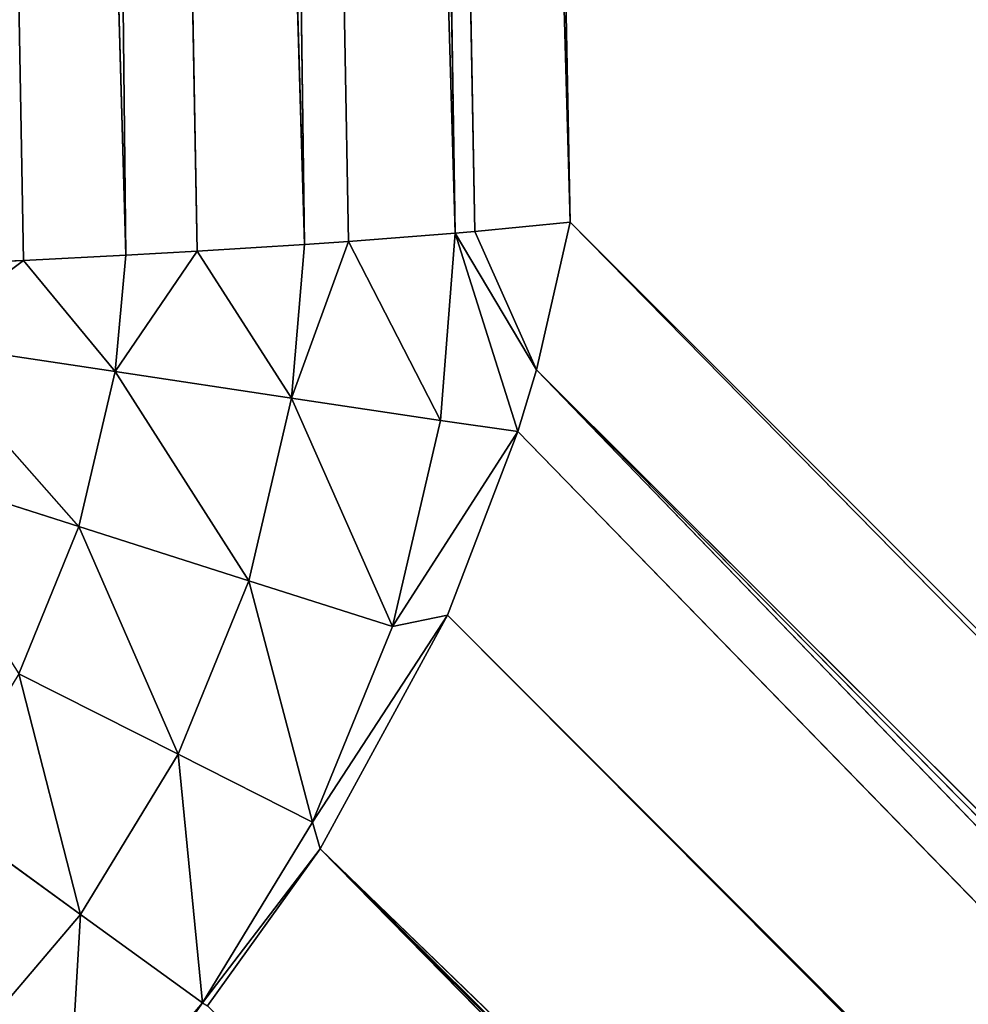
# Model space of a CAD drawing. Extents: x 0 to 500, y 0 to 420.
# Tile 178 of 256: x 438.64 to 441.62, y 61.71 to 64.8. Entities that reach past the tile are written whole.
import ezdxf

# ---------------------------------------------------------------- set-up
doc = ezdxf.new("R2010")
doc.units = 0
doc.header["$LTSCALE"] = 25.4
doc.layers.get('0').update_dxf_attribs({"linetype": 'CONTINUOUS'})

# ---------------------------------------------------------------- blocks, each defined once
blk = doc.blocks.new('5902539864175_-_S_STL')
at = {"color": 0}
for p, q in [((439.5861, 38.9068, 357.802), (468.2352, 100.7037, 386.909)), ((439.5861, 38.9068, 357.802), (468.2352, 100.7037, 386.909)), ((439.5861, 38.9068, 357.802), (468.3845, 100.6632, 386.5974)), ((439.5861, 38.9068, 357.802), (468.3845, 100.6632, 386.5974)), ((439.5861, 38.9068, 357.802), (468.4558, 100.6355, 386.4148)), ((439.5861, 38.9068, 357.802), (468.4558, 100.6355, 386.4148)), ((439.5861, 38.9068, 357.802), (468.6173, 100.5294, 385.8283)), ((439.5861, 38.9068, 357.802), (468.6173, 100.5294, 385.8283)), ((439.9849, 39.0627, 357.0688), (468.6173, 100.5294, 385.8283)), ((439.9849, 39.0627, 357.0688), (468.6173, 100.5294, 385.8283)), ((439.9849, 39.0627, 357.0688), (468.6376, 100.507, 385.7178)), ((439.9849, 39.0627, 357.0688), (468.6376, 100.507, 385.7178)), ((440.2063, 39.2277, 356.4936), (468.6376, 100.507, 385.7178)), ((440.2063, 39.2277, 356.4936), (468.6376, 100.507, 385.7178)), ((440.2642, 39.291, 356.3), (468.6376, 100.507, 385.7178)), ((440.2642, 39.291, 356.3), (468.6376, 100.507, 385.7178)), ((440.2642, 39.291, 356.3), (468.7008, 100.3717, 385.1121)), ((440.2642, 39.291, 356.3), (468.7008, 100.3717, 385.1121)), ((440.2642, 39.291, 356.3), (468.7006, 100.2583, 384.6577)), ((440.2642, 39.291, 356.3), (468.7006, 100.2583, 384.6577)), ((440.3695, 39.4573, 355.838), (468.7006, 100.2583, 384.6577)), ((440.3695, 39.4573, 355.838), (468.7006, 100.2583, 384.6577)), ((440.3695, 39.4573, 355.838), (468.6538, 100.1131, 384.1223)), ((440.3695, 39.4573, 355.838), (468.6538, 100.1131, 384.1223)), ((440.3695, 39.4573, 355.838), (439.5135, 37.7131, 325.2113)), ((440.3695, 39.4573, 355.838), (439.5135, 37.7131, 325.2113)), ((439.7566, 38.1427, 321.8782), (440.3695, 39.4573, 355.838)), ((439.7566, 38.1427, 321.8782), (440.3695, 39.4573, 355.838)), ((440.3695, 39.4573, 355.838), (440.0712, 38.9096, 355.8671)), ((440.3695, 39.4573, 355.838), (440.0712, 38.9096, 355.8671)), ((440.3695, 39.4573, 355.838), (440.2642, 39.291, 356.3)), ((440.3695, 39.4573, 355.838), (440.2642, 39.291, 356.3)), ((440.0096, 38.8141, 355.8724), (440.2642, 39.291, 356.3)), ((440.0096, 38.8141, 355.8724), (440.2642, 39.291, 356.3)), ((440.0712, 38.9096, 355.8671), (440.2642, 39.291, 356.3)), ((440.0712, 38.9096, 355.8671), (440.2642, 39.291, 356.3)), ((440.2642, 39.291, 356.3), (440.2063, 39.2277, 356.4936)), ((440.2642, 39.291, 356.3), (440.2063, 39.2277, 356.4936)), ((439.8127, 38.8141, 357.1047), (440.2063, 39.2277, 356.4936)), ((439.8127, 38.8141, 357.1047), (440.2063, 39.2277, 356.4936)), ((439.9631, 38.8141, 356.4595), (440.2063, 39.2277, 356.4936)), ((439.9631, 38.8141, 356.4595), (440.2063, 39.2277, 356.4936)), ((440.2063, 39.2277, 356.4936), (439.9849, 39.0627, 357.0688)), ((440.2063, 39.2277, 356.4936), (439.9849, 39.0627, 357.0688)), ((440.0096, 38.8141, 355.8724), (440.2063, 39.2277, 356.4936)), ((440.0096, 38.8141, 355.8724), (440.2063, 39.2277, 356.4936)), ((439.5621, 38.8141, 357.7179), (439.9849, 39.0627, 357.0688)), ((439.5621, 38.8141, 357.7179), (439.9849, 39.0627, 357.0688)), ((439.9849, 39.0627, 357.0688), (439.5861, 38.9068, 357.802)), ((439.9849, 39.0627, 357.0688), (439.5861, 38.9068, 357.802)), ((439.8127, 38.8141, 357.1047), (439.9849, 39.0627, 357.0688)), ((439.8127, 38.8141, 357.1047), (439.9849, 39.0627, 357.0688)), ((439.2176, 38.8141, 358.2837), (439.5861, 38.9068, 357.802)), ((439.2176, 38.8141, 358.2837), (439.5861, 38.9068, 357.802)), ((439.5861, 38.9068, 357.802), (439.233, 38.8421, 358.2938)), ((439.5861, 38.9068, 357.802), (439.233, 38.8421, 358.2938)), ((440.0712, 38.9096, 355.8671), (439.5135, 37.7131, 325.2113)), ((440.0712, 38.9096, 355.8671), (439.5135, 37.7131, 325.2113)), ((439.5621, 38.8141, 357.7179), (439.5861, 38.9068, 357.802)), ((439.5621, 38.8141, 357.7179), (439.5861, 38.9068, 357.802)), ((440.0712, 38.9096, 355.8671), (440.0096, 38.8141, 355.8724)), ((440.0712, 38.9096, 355.8671), (440.0096, 38.8141, 355.8724)), ((439.2176, 38.8141, 358.2837), (439.0791, 38.8277, 358.4786)), ((439.2176, 38.8141, 358.2837), (439.233, 38.8421, 358.2938)), ((439.2176, 38.8141, 358.2837), (438.7895, 38.8177, 358.7895)), ((438.7895, 38.8177, 358.7895), (438.8353, 38.2071, 358.007)), ((438.7895, 38.8177, 358.7895), (438.8353, 38.2071, 358.007)), ((439.2176, 38.8141, 358.2837), (438.7895, 38.8177, 358.7895)), ((439.2176, 38.8141, 358.2837), (438.8353, 38.2071, 358.007)), ((439.2176, 38.8141, 358.2837), (438.8353, 38.2071, 358.007)), ((440.0096, 38.8141, 355.8724), (439.1197, 37.1707, 325.237)), ((440.0096, 38.8141, 355.8724), (439.1197, 37.1707, 325.237)), ((439.2176, 38.8141, 358.2837), (439.1409, 38.2071, 357.5052)), ((439.5621, 38.8141, 357.7179), (439.1409, 38.2071, 357.5052)), ((439.2176, 38.8141, 358.2837), (439.1409, 38.2071, 357.5052)), ((439.5621, 38.8141, 357.7179), (439.1409, 38.2071, 357.5052)), ((439.5621, 38.8141, 357.7179), (439.2176, 38.8141, 358.2837)), ((439.5621, 38.8141, 357.7179), (439.2176, 38.8141, 358.2837)), ((439.5621, 38.8141, 357.7179), (439.3631, 38.2071, 356.9614)), ((439.8127, 38.8141, 357.1047), (439.3631, 38.2071, 356.9614)), ((439.5621, 38.8141, 357.7179), (439.3631, 38.2071, 356.9614)), ((439.8127, 38.8141, 357.1047), (439.3631, 38.2071, 356.9614)), ((439.8127, 38.8141, 357.1047), (439.4965, 38.2071, 356.3892)), ((439.9631, 38.8141, 356.4595), (439.4965, 38.2071, 356.3892)), ((439.8127, 38.8141, 357.1047), (439.4965, 38.2071, 356.3892)), ((439.9631, 38.8141, 356.4595), (439.4965, 38.2071, 356.3892)), ((439.5135, 37.7131, 325.2113), (440.0096, 38.8141, 355.8724)), ((439.5135, 37.7131, 325.2113), (440.0096, 38.8141, 355.8724)), ((439.8127, 38.8141, 357.1047), (439.5621, 38.8141, 357.7179)), ((439.8127, 38.8141, 357.1047), (439.5621, 38.8141, 357.7179)), ((439.9631, 38.8141, 356.4595), (439.6754, 38.3655, 355.898)), ((439.9631, 38.8141, 356.4595), (439.6754, 38.3655, 355.898)), ((440.0096, 38.8141, 355.8724), (439.6754, 38.3655, 355.898)), ((440.0096, 38.8141, 355.8724), (439.6754, 38.3655, 355.898)), ((439.9631, 38.8141, 356.4595), (439.8127, 38.8141, 357.1047)), ((439.9631, 38.8141, 356.4595), (439.8127, 38.8141, 357.1047)), ((440.0096, 38.8141, 355.8724), (439.9631, 38.8141, 356.4595)), ((440.0096, 38.8141, 355.8724), (439.9631, 38.8141, 356.4595)), ((439.6754, 38.3655, 355.898), (439.1197, 37.1707, 325.237)), ((439.6754, 38.3655, 355.898), (439.1197, 37.1707, 325.237)), ((439.4965, 38.2071, 356.3892), (439.6754, 38.3655, 355.898)), ((439.4965, 38.2071, 356.3892), (439.6754, 38.3655, 355.898)), ((439.6754, 38.3655, 355.898), (439.5371, 38.2071, 355.9074)), ((439.6754, 38.3655, 355.898), (439.5371, 38.2071, 355.9074)), ((438.8353, 38.2071, 358.007), (438.3822, 37.6797, 357.6791)), ((438.8353, 38.2071, 358.007), (438.3822, 37.6797, 357.6791)), ((438.4542, 38.2071, 358.4542), (438.8353, 38.2071, 358.007)), ((438.4542, 38.2071, 358.4542), (438.8353, 38.2071, 358.007)), ((438.8353, 38.2071, 358.007), (438.6415, 37.6797, 357.2532)), ((439.1409, 38.2071, 357.5052), (438.6415, 37.6797, 357.2532)), ((438.8353, 38.2071, 358.007), (438.6415, 37.6797, 357.2532)), ((439.1409, 38.2071, 357.5052), (438.6415, 37.6797, 357.2532)), ((439.5371, 38.2071, 355.9074), (438.6472, 36.6773, 325.2623)), ((439.5371, 38.2071, 355.9074), (438.6472, 36.6773, 325.2623)), ((439.1409, 38.2071, 357.5052), (438.8302, 37.6797, 356.7915)), ((439.3631, 38.2071, 356.9614), (438.8302, 37.6797, 356.7915)), ((439.1409, 38.2071, 357.5052), (438.8302, 37.6797, 356.7915)), ((439.3631, 38.2071, 356.9614), (438.8302, 37.6797, 356.7915)), ((438.8353, 38.2071, 358.007), (439.1409, 38.2071, 357.5052)), ((438.8353, 38.2071, 358.007), (439.1409, 38.2071, 357.5052)), ((439.3631, 38.2071, 356.9614), (438.9434, 37.6797, 356.3059)), ((439.4965, 38.2071, 356.3892), (438.9434, 37.6797, 356.3059)), ((439.3631, 38.2071, 356.9614), (438.9434, 37.6797, 356.3059)), ((439.4965, 38.2071, 356.3892), (438.9434, 37.6797, 356.3059)), ((439.1197, 37.1707, 325.237), (439.5371, 38.2071, 355.9074)), ((439.1197, 37.1707, 325.237), (439.5371, 38.2071, 355.9074)), ((439.1409, 38.2071, 357.5052), (439.3631, 38.2071, 356.9614)), ((439.1409, 38.2071, 357.5052), (439.3631, 38.2071, 356.9614)), ((439.4965, 38.2071, 356.3892), (439.2003, 37.8708, 355.9283)), ((439.4965, 38.2071, 356.3892), (439.2003, 37.8708, 355.9283)), ((439.5371, 38.2071, 355.9074), (439.2003, 37.8708, 355.9283)), ((439.5371, 38.2071, 355.9074), (439.2003, 37.8708, 355.9283)), ((439.3631, 38.2071, 356.9614), (439.4965, 38.2071, 356.3892)), ((439.3631, 38.2071, 356.9614), (439.4965, 38.2071, 356.3892)), ((439.5371, 38.2071, 355.9074), (439.4965, 38.2071, 356.3892)), ((439.5371, 38.2071, 355.9074), (439.4965, 38.2071, 356.3892)), ((439.2003, 37.8708, 355.9283), (438.6472, 36.6773, 325.2623)), ((439.2003, 37.8708, 355.9283), (438.6472, 36.6773, 325.2623)), ((438.9434, 37.6797, 356.3059), (439.2003, 37.8708, 355.9283)), ((438.9434, 37.6797, 356.3059), (439.2003, 37.8708, 355.9283)), ((439.2003, 37.8708, 355.9283), (438.9767, 37.6796, 355.9409)), ((439.2003, 37.8708, 355.9283), (438.9767, 37.6796, 355.9409)), ((438.9767, 37.6796, 355.9409), (438.1063, 36.2492, 325.2864)), ((438.9767, 37.6796, 355.9409), (438.1063, 36.2492, 325.2864)), ((438.8302, 37.6797, 356.7915), (438.2265, 37.2442, 356.5992)), ((438.8302, 37.6797, 356.7915), (438.2265, 37.2442, 356.5992)), ((438.8302, 37.6797, 356.7915), (438.3169, 37.2442, 356.2115)), ((438.9434, 37.6797, 356.3059), (438.3169, 37.2442, 356.2115)), ((438.8302, 37.6797, 356.7915), (438.3169, 37.2442, 356.2115)), ((438.9434, 37.6797, 356.3059), (438.3169, 37.2442, 356.2115)), ((438.6415, 37.6797, 357.2532), (438.8302, 37.6797, 356.7915)), ((438.6415, 37.6797, 357.2532), (438.8302, 37.6797, 356.7915)), ((438.6472, 36.6773, 325.2623), (438.9767, 37.6796, 355.9409)), ((438.6472, 36.6773, 325.2623), (438.9767, 37.6796, 355.9409)), ((438.9434, 37.6797, 356.3059), (438.6563, 37.442, 355.9573)), ((438.9434, 37.6797, 356.3059), (438.6563, 37.442, 355.9573)), ((438.9767, 37.6796, 355.9409), (438.6563, 37.442, 355.9573)), ((438.9767, 37.6796, 355.9409), (438.6563, 37.442, 355.9573)), ((438.8302, 37.6797, 356.7915), (438.9434, 37.6797, 356.3059)), ((438.8302, 37.6797, 356.7915), (438.9434, 37.6797, 356.3059)), ((438.9767, 37.6796, 355.9409), (438.9434, 37.6797, 356.3059)), ((438.9767, 37.6796, 355.9409), (438.9434, 37.6797, 356.3059)), ((438.6563, 37.442, 355.9573), (438.1063, 36.2492, 325.2864)), ((438.6563, 37.442, 355.9573), (438.1063, 36.2492, 325.2864)), ((438.3169, 37.2442, 356.2115), (438.6563, 37.442, 355.9573)), ((438.3169, 37.2442, 356.2115), (438.6563, 37.442, 355.9573)), ((438.6563, 37.442, 355.9573), (438.341, 37.244, 355.9719)), ((438.6563, 37.442, 355.9573), (438.341, 37.244, 355.9719))]:
    blk.add_line(p, q, dxfattribs=at)
mesh = blk.add_polyface(dxfattribs=at)
corners = [(468.2352, 100.7037, 386.909), (439.5861, 38.9068, 357.802), (439.233, 38.8421, 358.2938)]
mesh.append_faces([[corners[k] for k in face] for face in [(0, 1, 2)]], dxfattribs={"color": 0})
mesh = blk.add_polyface(dxfattribs=at)
corners = [(468.2352, 100.7037, 386.909), (468.3845, 100.6632, 386.5974), (439.5861, 38.9068, 357.802)]
mesh.append_faces([[corners[k] for k in face] for face in [(0, 1, 2)]], dxfattribs={"color": 0})
mesh = blk.add_polyface(dxfattribs=at)
corners = [(468.3845, 100.6632, 386.5974), (468.4558, 100.6355, 386.4148), (439.5861, 38.9068, 357.802)]
mesh.append_faces([[corners[k] for k in face] for face in [(0, 1, 2)]], dxfattribs={"color": 0})
mesh = blk.add_polyface(dxfattribs=at)
corners = [(468.4558, 100.6355, 386.4148), (468.6173, 100.5294, 385.8283), (439.5861, 38.9068, 357.802)]
mesh.append_faces([[corners[k] for k in face] for face in [(0, 1, 2)]], dxfattribs={"color": 0})
mesh = blk.add_polyface(dxfattribs=at)
corners = [(468.6173, 100.5294, 385.8283), (439.9849, 39.0627, 357.0688), (439.5861, 38.9068, 357.802)]
mesh.append_faces([[corners[k] for k in face] for face in [(0, 1, 2)]], dxfattribs={"color": 0})
mesh = blk.add_polyface(dxfattribs=at)
corners = [(468.6173, 100.5294, 385.8283), (468.6376, 100.507, 385.7178), (439.9849, 39.0627, 357.0688)]
mesh.append_faces([[corners[k] for k in face] for face in [(0, 1, 2)]], dxfattribs={"color": 0})
mesh = blk.add_polyface(dxfattribs=at)
corners = [(468.6376, 100.507, 385.7178), (440.2063, 39.2277, 356.4936), (439.9849, 39.0627, 357.0688)]
mesh.append_faces([[corners[k] for k in face] for face in [(0, 1, 2)]], dxfattribs={"color": 0})
mesh = blk.add_polyface(dxfattribs=at)
corners = [(468.6376, 100.507, 385.7178), (440.2642, 39.291, 356.3), (440.2063, 39.2277, 356.4936)]
mesh.append_faces([[corners[k] for k in face] for face in [(0, 1, 2)]], dxfattribs={"color": 0})
mesh = blk.add_polyface(dxfattribs=at)
corners = [(468.6376, 100.507, 385.7178), (468.7008, 100.3717, 385.1121), (440.2642, 39.291, 356.3)]
mesh.append_faces([[corners[k] for k in face] for face in [(0, 1, 2)]], dxfattribs={"color": 0})
mesh = blk.add_polyface(dxfattribs=at)
corners = [(468.7008, 100.3717, 385.1121), (468.7006, 100.2583, 384.6577), (440.2642, 39.291, 356.3)]
mesh.append_faces([[corners[k] for k in face] for face in [(0, 1, 2)]], dxfattribs={"color": 0})
mesh = blk.add_polyface(dxfattribs=at)
corners = [(468.7006, 100.2583, 384.6577), (440.3695, 39.4573, 355.838), (440.2642, 39.291, 356.3)]
mesh.append_faces([[corners[k] for k in face] for face in [(0, 1, 2)]], dxfattribs={"color": 0})
mesh = blk.add_polyface(dxfattribs=at)
corners = [(468.7006, 100.2583, 384.6577), (468.6538, 100.1131, 384.1223), (440.3695, 39.4573, 355.838)]
mesh.append_faces([[corners[k] for k in face] for face in [(0, 1, 2)]], dxfattribs={"color": 0})
mesh = blk.add_polyface(dxfattribs=at)
corners = [(464.1223, 100.1131, 388.6538), (250.015, 32.6371, 357.1892), (35.8777, 100.1131, 388.6538)]
mesh.append_faces([[corners[k] for k in face] for face in [(0, 1, 2)]], dxfattribs={"color": 0})
mesh = blk.add_polyface(dxfattribs=at)
corners = [(464.1223, 100.1131, 388.6538), (258.1481, 32.6552, 357.1977), (250.015, 32.6371, 357.1892)]
mesh.append_faces([[corners[k] for k in face] for face in [(0, 1, 2)]], dxfattribs={"color": 0})
mesh = blk.add_polyface(dxfattribs=at)
corners = [(464.1223, 100.1131, 388.6538), (273.2689, 32.7834, 357.2575), (258.1481, 32.6552, 357.1977)]
mesh.append_faces([[corners[k] for k in face] for face in [(0, 1, 2)]], dxfattribs={"color": 0})
mesh = blk.add_polyface(dxfattribs=at)
corners = [(464.1223, 100.1131, 388.6538), (285.4746, 32.9737, 357.3462), (273.2689, 32.7834, 357.2575)]
mesh.append_faces([[corners[k] for k in face] for face in [(0, 1, 2)]], dxfattribs={"color": 0})
mesh = blk.add_polyface(dxfattribs=at)
corners = [(464.1223, 100.1131, 388.6538), (296.5267, 33.2087, 357.4558), (285.4746, 32.9737, 357.3462)]
mesh.append_faces([[corners[k] for k in face] for face in [(0, 1, 2)]], dxfattribs={"color": 0})
mesh = blk.add_polyface(dxfattribs=at)
corners = [(464.1223, 100.1131, 388.6538), (314.537, 33.708, 357.6886), (296.5267, 33.2087, 357.4558)]
mesh.append_faces([[corners[k] for k in face] for face in [(0, 1, 2)]], dxfattribs={"color": 0})
mesh = blk.add_polyface(dxfattribs=at)
corners = [(464.1223, 100.1131, 388.6538), (319.7732, 33.8777, 357.7677), (314.537, 33.708, 357.6886)]
mesh.append_faces([[corners[k] for k in face] for face in [(0, 1, 2)]], dxfattribs={"color": 0})
mesh = blk.add_polyface(dxfattribs=at)
corners = [(464.1223, 100.1131, 388.6538), (347.0775, 34.9156, 358.2517), (319.7732, 33.8777, 357.7677)]
mesh.append_faces([[corners[k] for k in face] for face in [(0, 1, 2)]], dxfattribs={"color": 0})
mesh = blk.add_polyface(dxfattribs=at)
corners = [(464.1223, 100.1131, 388.6538), (366.2246, 35.7704, 358.6503), (347.0775, 34.9156, 358.2517)]
mesh.append_faces([[corners[k] for k in face] for face in [(0, 1, 2)]], dxfattribs={"color": 0})
mesh = blk.add_polyface(dxfattribs=at)
corners = [(468.6538, 100.1131, 105.0868), (438.8904, 36.2853, 233.1694), (468.6538, 100.1131, 384.1223)]
mesh.append_faces([[corners[k] for k in face] for face in [(0, 1, 2)]], dxfattribs={"color": 0})
mesh = blk.add_polyface(dxfattribs=at)
corners = [(468.6538, 100.1131, 384.1223), (438.8904, 36.2853, 233.1694), (438.9734, 36.4632, 252.9597)]
mesh.append_faces([[corners[k] for k in face] for face in [(0, 1, 2)]], dxfattribs={"color": 0})
mesh = blk.add_polyface(dxfattribs=at)
corners = [(468.6538, 100.1131, 384.1223), (438.9734, 36.4632, 252.9597), (439.0482, 36.6237, 263.8548)]
mesh.append_faces([[corners[k] for k in face] for face in [(0, 1, 2)]], dxfattribs={"color": 0})
mesh = blk.add_polyface(dxfattribs=at)
corners = [(468.6538, 100.1131, 384.1223), (439.0482, 36.6237, 263.8548), (439.267, 37.093, 286.6098)]
mesh.append_faces([[corners[k] for k in face] for face in [(0, 1, 2)]], dxfattribs={"color": 0})
mesh = blk.add_polyface(dxfattribs=at)
corners = [(468.6538, 100.1131, 384.1223), (439.267, 37.093, 286.6098), (439.3619, 37.2965, 294.5268)]
mesh.append_faces([[corners[k] for k in face] for face in [(0, 1, 2)]], dxfattribs={"color": 0})
mesh = blk.add_polyface(dxfattribs=at)
corners = [(468.6538, 100.1131, 384.1223), (439.3619, 37.2965, 294.5268), (439.7566, 38.1427, 321.8782)]
mesh.append_faces([[corners[k] for k in face] for face in [(0, 1, 2)]], dxfattribs={"color": 0})
mesh = blk.add_polyface(dxfattribs=at)
corners = [(468.6538, 100.1131, 384.1223), (439.7566, 38.1427, 321.8782), (440.3695, 39.4573, 355.838)]
mesh.append_faces([[corners[k] for k in face] for face in [(0, 1, 2)]], dxfattribs={"color": 0})
mesh = blk.add_polyface(dxfattribs=at)
corners = [(440.3695, 39.4573, 355.838), (439.5135, 37.7131, 325.2113), (440.0712, 38.9096, 355.8671)]
mesh.append_faces([[corners[k] for k in face] for face in [(0, 1, 2)]], dxfattribs={"color": 0})
mesh = blk.add_polyface(dxfattribs=at)
corners = [(440.3695, 39.4573, 355.838), (439.7566, 38.1427, 321.8782), (439.5135, 37.7131, 325.2113)]
mesh.append_faces([[corners[k] for k in face] for face in [(0, 1, 2)]], dxfattribs={"color": 0})
mesh = blk.add_polyface(dxfattribs=at)
corners = [(440.3695, 39.4573, 355.838), (440.0712, 38.9096, 355.8671), (440.2642, 39.291, 356.3)]
mesh.append_faces([[corners[k] for k in face] for face in [(0, 1, 2)]], dxfattribs={"color": 0})
mesh = blk.add_polyface(dxfattribs=at)
corners = [(440.2642, 39.291, 356.3), (440.0712, 38.9096, 355.8671), (440.0096, 38.8141, 355.8724)]
mesh.append_faces([[corners[k] for k in face] for face in [(0, 1, 2)]], dxfattribs={"color": 0})
mesh = blk.add_polyface(dxfattribs=at)
corners = [(440.2642, 39.291, 356.3), (440.0096, 38.8141, 355.8724), (440.2063, 39.2277, 356.4936)]
mesh.append_faces([[corners[k] for k in face] for face in [(0, 1, 2)]], dxfattribs={"color": 0})
mesh = blk.add_polyface(dxfattribs=at)
corners = [(440.2063, 39.2277, 356.4936), (439.9631, 38.8141, 356.4595), (439.8127, 38.8141, 357.1047)]
mesh.append_faces([[corners[k] for k in face] for face in [(0, 1, 2)]], dxfattribs={"color": 0})
mesh = blk.add_polyface(dxfattribs=at)
corners = [(440.2063, 39.2277, 356.4936), (439.8127, 38.8141, 357.1047), (439.9849, 39.0627, 357.0688)]
mesh.append_faces([[corners[k] for k in face] for face in [(0, 1, 2)]], dxfattribs={"color": 0})
mesh = blk.add_polyface(dxfattribs=at)
corners = [(440.2063, 39.2277, 356.4936), (440.0096, 38.8141, 355.8724), (439.9631, 38.8141, 356.4595)]
mesh.append_faces([[corners[k] for k in face] for face in [(0, 1, 2)]], dxfattribs={"color": 0})
mesh = blk.add_polyface(dxfattribs=at)
corners = [(439.9849, 39.0627, 357.0688), (439.8127, 38.8141, 357.1047), (439.5621, 38.8141, 357.7179)]
mesh.append_faces([[corners[k] for k in face] for face in [(0, 1, 2)]], dxfattribs={"color": 0})
mesh = blk.add_polyface(dxfattribs=at)
corners = [(439.9849, 39.0627, 357.0688), (439.5621, 38.8141, 357.7179), (439.5861, 38.9068, 357.802)]
mesh.append_faces([[corners[k] for k in face] for face in [(0, 1, 2)]], dxfattribs={"color": 0})
mesh = blk.add_polyface(dxfattribs=at)
corners = [(439.5861, 38.9068, 357.802), (439.5621, 38.8141, 357.7179), (439.2176, 38.8141, 358.2837)]
mesh.append_faces([[corners[k] for k in face] for face in [(0, 1, 2)]], dxfattribs={"color": 0})
mesh = blk.add_polyface(dxfattribs=at)
corners = [(439.5861, 38.9068, 357.802), (439.2176, 38.8141, 358.2837), (439.233, 38.8421, 358.2938)]
mesh.append_faces([[corners[k] for k in face] for face in [(0, 1, 2)]], dxfattribs={"color": 0})
mesh = blk.add_polyface(dxfattribs=at)
corners = [(440.0712, 38.9096, 355.8671), (439.5135, 37.7131, 325.2113), (440.0096, 38.8141, 355.8724)]
mesh.append_faces([[corners[k] for k in face] for face in [(0, 1, 2)]], dxfattribs={"color": 0})
mesh = blk.add_polyface(dxfattribs=at)
corners = [(438.7895, 38.8177, 358.7895), (439.0791, 38.8277, 358.4786), (439.2176, 38.8141, 358.2837)]
mesh.append_faces([[corners[k] for k in face] for face in [(0, 1, 2)]], dxfattribs={"color": 0})
mesh = blk.add_polyface(dxfattribs=at)
corners = [(438.7895, 38.8177, 358.7895), (438.8353, 38.2071, 358.007), (438.4542, 38.2071, 358.4542)]
mesh.append_faces([[corners[k] for k in face] for face in [(0, 1, 2)]], dxfattribs={"color": 0})
mesh = blk.add_polyface(dxfattribs=at)
corners = [(438.7895, 38.8177, 358.7895), (439.2176, 38.8141, 358.2837), (438.8353, 38.2071, 358.007)]
mesh.append_faces([[corners[k] for k in face] for face in [(0, 1, 2)]], dxfattribs={"color": 0})
mesh = blk.add_polyface(dxfattribs=at)
corners = [(439.2176, 38.8141, 358.2837), (439.1409, 38.2071, 357.5052), (438.8353, 38.2071, 358.007)]
mesh.append_faces([[corners[k] for k in face] for face in [(0, 1, 2)]], dxfattribs={"color": 0})
mesh = blk.add_polyface(dxfattribs=at)
corners = [(440.0096, 38.8141, 355.8724), (439.1197, 37.1707, 325.237), (439.6754, 38.3655, 355.898)]
mesh.append_faces([[corners[k] for k in face] for face in [(0, 1, 2)]], dxfattribs={"color": 0})
mesh = blk.add_polyface(dxfattribs=at)
corners = [(440.0096, 38.8141, 355.8724), (439.5135, 37.7131, 325.2113), (439.1197, 37.1707, 325.237)]
mesh.append_faces([[corners[k] for k in face] for face in [(0, 1, 2)]], dxfattribs={"color": 0})
mesh = blk.add_polyface(dxfattribs=at)
corners = [(439.5621, 38.8141, 357.7179), (439.3631, 38.2071, 356.9614), (439.1409, 38.2071, 357.5052)]
mesh.append_faces([[corners[k] for k in face] for face in [(0, 1, 2)]], dxfattribs={"color": 0})
mesh = blk.add_polyface(dxfattribs=at)
corners = [(439.5621, 38.8141, 357.7179), (439.1409, 38.2071, 357.5052), (439.2176, 38.8141, 358.2837)]
mesh.append_faces([[corners[k] for k in face] for face in [(0, 1, 2)]], dxfattribs={"color": 0})
mesh = blk.add_polyface(dxfattribs=at)
corners = [(439.8127, 38.8141, 357.1047), (439.4965, 38.2071, 356.3892), (439.3631, 38.2071, 356.9614)]
mesh.append_faces([[corners[k] for k in face] for face in [(0, 1, 2)]], dxfattribs={"color": 0})
mesh = blk.add_polyface(dxfattribs=at)
corners = [(439.8127, 38.8141, 357.1047), (439.3631, 38.2071, 356.9614), (439.5621, 38.8141, 357.7179)]
mesh.append_faces([[corners[k] for k in face] for face in [(0, 1, 2)]], dxfattribs={"color": 0})
mesh = blk.add_polyface(dxfattribs=at)
corners = [(439.9631, 38.8141, 356.4595), (439.6754, 38.3655, 355.898), (439.4965, 38.2071, 356.3892)]
mesh.append_faces([[corners[k] for k in face] for face in [(0, 1, 2)]], dxfattribs={"color": 0})
mesh = blk.add_polyface(dxfattribs=at)
corners = [(439.9631, 38.8141, 356.4595), (439.4965, 38.2071, 356.3892), (439.8127, 38.8141, 357.1047)]
mesh.append_faces([[corners[k] for k in face] for face in [(0, 1, 2)]], dxfattribs={"color": 0})
mesh = blk.add_polyface(dxfattribs=at)
corners = [(439.9631, 38.8141, 356.4595), (440.0096, 38.8141, 355.8724), (439.6754, 38.3655, 355.898)]
mesh.append_faces([[corners[k] for k in face] for face in [(0, 1, 2)]], dxfattribs={"color": 0})
mesh = blk.add_polyface(dxfattribs=at)
corners = [(439.6754, 38.3655, 355.898), (439.1197, 37.1707, 325.237), (439.5371, 38.2071, 355.9074)]
mesh.append_faces([[corners[k] for k in face] for face in [(0, 1, 2)]], dxfattribs={"color": 0})
mesh = blk.add_polyface(dxfattribs=at)
corners = [(439.6754, 38.3655, 355.898), (439.5371, 38.2071, 355.9074), (439.4965, 38.2071, 356.3892)]
mesh.append_faces([[corners[k] for k in face] for face in [(0, 1, 2)]], dxfattribs={"color": 0})
mesh = blk.add_polyface(dxfattribs=at)
corners = [(438.8353, 38.2071, 358.007), (438.6415, 37.6797, 357.2532), (438.3822, 37.6797, 357.6791)]
mesh.append_faces([[corners[k] for k in face] for face in [(0, 1, 2)]], dxfattribs={"color": 0})
mesh = blk.add_polyface(dxfattribs=at)
corners = [(438.4542, 38.2071, 358.4542), (438.8353, 38.2071, 358.007), (438.3822, 37.6797, 357.6791)]
mesh.append_faces([[corners[k] for k in face] for face in [(0, 1, 2)]], dxfattribs={"color": 0})
mesh = blk.add_polyface(dxfattribs=at)
corners = [(439.1409, 38.2071, 357.5052), (438.8302, 37.6797, 356.7915), (438.6415, 37.6797, 357.2532)]
mesh.append_faces([[corners[k] for k in face] for face in [(0, 1, 2)]], dxfattribs={"color": 0})
mesh = blk.add_polyface(dxfattribs=at)
corners = [(438.8353, 38.2071, 358.007), (439.1409, 38.2071, 357.5052), (438.6415, 37.6797, 357.2532)]
mesh.append_faces([[corners[k] for k in face] for face in [(0, 1, 2)]], dxfattribs={"color": 0})
mesh = blk.add_polyface(dxfattribs=at)
corners = [(439.2003, 37.8708, 355.9283), (439.5371, 38.2071, 355.9074), (438.6472, 36.6773, 325.2623)]
mesh.append_faces([[corners[k] for k in face] for face in [(0, 1, 2)]], dxfattribs={"color": 0})
mesh = blk.add_polyface(dxfattribs=at)
corners = [(439.5371, 38.2071, 355.9074), (439.1197, 37.1707, 325.237), (438.6472, 36.6773, 325.2623)]
mesh.append_faces([[corners[k] for k in face] for face in [(0, 1, 2)]], dxfattribs={"color": 0})
mesh = blk.add_polyface(dxfattribs=at)
corners = [(439.3631, 38.2071, 356.9614), (438.9434, 37.6797, 356.3059), (438.8302, 37.6797, 356.7915)]
mesh.append_faces([[corners[k] for k in face] for face in [(0, 1, 2)]], dxfattribs={"color": 0})
mesh = blk.add_polyface(dxfattribs=at)
corners = [(439.1409, 38.2071, 357.5052), (439.3631, 38.2071, 356.9614), (438.8302, 37.6797, 356.7915)]
mesh.append_faces([[corners[k] for k in face] for face in [(0, 1, 2)]], dxfattribs={"color": 0})
mesh = blk.add_polyface(dxfattribs=at)
corners = [(439.4965, 38.2071, 356.3892), (439.2003, 37.8708, 355.9283), (438.9434, 37.6797, 356.3059)]
mesh.append_faces([[corners[k] for k in face] for face in [(0, 1, 2)]], dxfattribs={"color": 0})
mesh = blk.add_polyface(dxfattribs=at)
corners = [(439.3631, 38.2071, 356.9614), (439.4965, 38.2071, 356.3892), (438.9434, 37.6797, 356.3059)]
mesh.append_faces([[corners[k] for k in face] for face in [(0, 1, 2)]], dxfattribs={"color": 0})
mesh = blk.add_polyface(dxfattribs=at)
corners = [(439.4965, 38.2071, 356.3892), (439.5371, 38.2071, 355.9074), (439.2003, 37.8708, 355.9283)]
mesh.append_faces([[corners[k] for k in face] for face in [(0, 1, 2)]], dxfattribs={"color": 0})
mesh = blk.add_polyface(dxfattribs=at)
corners = [(438.9767, 37.6796, 355.9409), (439.2003, 37.8708, 355.9283), (438.6472, 36.6773, 325.2623)]
mesh.append_faces([[corners[k] for k in face] for face in [(0, 1, 2)]], dxfattribs={"color": 0})
mesh = blk.add_polyface(dxfattribs=at)
corners = [(438.9434, 37.6797, 356.3059), (439.2003, 37.8708, 355.9283), (438.9767, 37.6796, 355.9409)]
mesh.append_faces([[corners[k] for k in face] for face in [(0, 1, 2)]], dxfattribs={"color": 0})
mesh = blk.add_polyface(dxfattribs=at)
corners = [(438.6563, 37.442, 355.9573), (438.9767, 37.6796, 355.9409), (438.1063, 36.2492, 325.2864)]
mesh.append_faces([[corners[k] for k in face] for face in [(0, 1, 2)]], dxfattribs={"color": 0})
mesh = blk.add_polyface(dxfattribs=at)
corners = [(438.9767, 37.6796, 355.9409), (438.6472, 36.6773, 325.2623), (438.1063, 36.2492, 325.2864)]
mesh.append_faces([[corners[k] for k in face] for face in [(0, 1, 2)]], dxfattribs={"color": 0})
mesh = blk.add_polyface(dxfattribs=at)
corners = [(438.8302, 37.6797, 356.7915), (438.3169, 37.2442, 356.2115), (438.2265, 37.2442, 356.5992)]
mesh.append_faces([[corners[k] for k in face] for face in [(0, 1, 2)]], dxfattribs={"color": 0})
mesh = blk.add_polyface(dxfattribs=at)
corners = [(438.6415, 37.6797, 357.2532), (438.8302, 37.6797, 356.7915), (438.2265, 37.2442, 356.5992)]
mesh.append_faces([[corners[k] for k in face] for face in [(0, 1, 2)]], dxfattribs={"color": 0})
mesh = blk.add_polyface(dxfattribs=at)
corners = [(438.9434, 37.6797, 356.3059), (438.6563, 37.442, 355.9573), (438.3169, 37.2442, 356.2115)]
mesh.append_faces([[corners[k] for k in face] for face in [(0, 1, 2)]], dxfattribs={"color": 0})
mesh = blk.add_polyface(dxfattribs=at)
corners = [(438.8302, 37.6797, 356.7915), (438.9434, 37.6797, 356.3059), (438.3169, 37.2442, 356.2115)]
mesh.append_faces([[corners[k] for k in face] for face in [(0, 1, 2)]], dxfattribs={"color": 0})
mesh = blk.add_polyface(dxfattribs=at)
corners = [(438.9434, 37.6797, 356.3059), (438.9767, 37.6796, 355.9409), (438.6563, 37.442, 355.9573)]
mesh.append_faces([[corners[k] for k in face] for face in [(0, 1, 2)]], dxfattribs={"color": 0})
mesh = blk.add_polyface(dxfattribs=at)
corners = [(438.341, 37.244, 355.9719), (438.6563, 37.442, 355.9573), (438.1063, 36.2492, 325.2864)]
mesh.append_faces([[corners[k] for k in face] for face in [(0, 1, 2)]], dxfattribs={"color": 0})
mesh = blk.add_polyface(dxfattribs=at)
corners = [(438.3169, 37.2442, 356.2115), (438.6563, 37.442, 355.9573), (438.341, 37.244, 355.9719)]
mesh.append_faces([[corners[k] for k in face] for face in [(0, 1, 2)]], dxfattribs={"color": 0})

msp = doc.modelspace()

# ---------------------------------------------------------------- block references
at = {"color": 254, "extrusion": (0, -1, -5.55112e-17)}
msp.add_blockref('5902539864175_-_S_STL', (0, 0, -420), dxfattribs=at)

doc.saveas('drawing.dxf')
